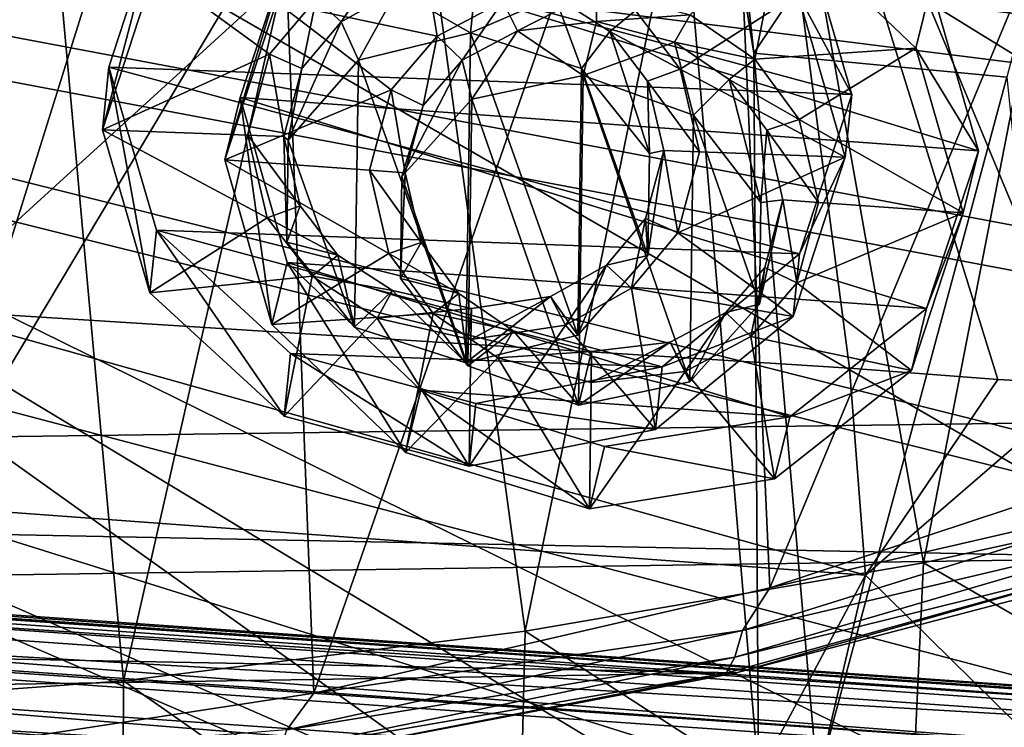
# Model space of a CAD drawing. Header units: metres. Extents: x -1004 to 0, y -808 to 0.
# Tile 135 of 160: x -366 to -308, y -121 to -80. Entities that reach past the tile are written whole.
import ezdxf

# ---------------------------------------------------------------- set-up
doc = ezdxf.new("R2010")
doc.units = ezdxf.units.M

msp = doc.modelspace()

# ---------------------------------------------------------------- linework, layer by layer
at = {"layer": 'None'}
for points in [[(-329.888824, -38.088737, 1930.046631), (-378.607605, -119.60273, 1985.827881), (-382.221283, -31.021881, 1934.762817)], [(-322.60022, -124.122322, 1979.295166), (-378.607605, -119.60273, 1985.827881), (-329.888824, -38.088737, 1930.046631)], [(-322.885803, -81.489136, 1954.172607), (-322.60022, -124.122322, 1979.295166), (-329.888824, -38.088737, 1930.046631)], [(-329.888824, -38.088737, 1930.046631), (-329.803864, -38.102722, 1930.036133), (-322.885803, -81.489136, 1954.172607)], [(-329.803864, -38.102722, 1930.036133), (-327.490509, -38.486088, 1929.765381), (-322.885803, -81.489136, 1954.172607)], [(-322.885803, -81.489136, 1954.172607), (-327.490509, -38.486088, 1929.765381), (-297.666809, -43.873398, 1928.242798)], [(-351.741699, -44.368996, 1507.820435), (-376.558838, -123.533806, 1555.031372), (-378.974548, -39.71484, 1506.693237)], [(-322.885803, -81.489136, 1954.172607), (-297.666809, -43.873398, 1928.242798), (-307.902313, -82.908188, 1952.266235)], [(-348.900391, -119.331909, 1551.006836), (-376.558838, -123.533806, 1555.031372), (-351.741699, -44.368996, 1507.820435)], [(-324.765137, -50.017815, 1509.10791), (-348.900391, -119.331909, 1551.006836), (-351.741699, -44.368996, 1507.820435)], [(-321.921265, -113.105431, 1545.40979), (-348.900391, -119.331909, 1551.006836), (-324.765137, -50.017815, 1509.10791)], [(-298.321289, -56.500305, 1510.757568), (-321.921265, -113.105431, 1545.40979), (-324.765137, -50.017815, 1509.10791)], [(-387.05249, -52.26717, 179.74173), (-366.171051, -52.26717, 181.828079), (-383.947571, -120.332489, 187.140167)], [(-366.171051, -52.26717, 181.828079), (-360.168396, -118.592033, 189.773727), (-383.947571, -120.332489, 187.140167)], [(-376.130707, -52.26717, 2033.806885), (-372.22702, -96.644707, 2025.778931), (-323.517303, -52.26717, 2030.046021)], [(-372.22702, -96.644707, 2025.778931), (-317.222504, -100.118637, 2020.946167), (-323.517303, -52.26717, 2030.046021)], [(-366.171051, -52.26717, 181.828079), (-345.062103, -52.26717, 185.403137), (-360.168396, -118.592033, 189.773727)], [(-345.062103, -52.26717, 185.403137), (-336.40332, -115.66851, 194.224075), (-360.168396, -118.592033, 189.773727)], [(-345.062103, -52.26717, 185.403137), (-323.424683, -52.26717, 190.665115), (-336.40332, -115.66851, 194.224075)], [(-323.424683, -52.26717, 190.665115), (-312.841736, -111.61409, 200.455399), (-336.40332, -115.66851, 194.224075)], [(-308.442505, -100.78614, 2019.896606), (-303.170807, -101.056534, 2019.255127), (-323.517303, -52.26717, 2030.046021)], [(-303.170807, -101.056534, 2019.255127), (-289.312134, -100.438484, 2017.681763), (-323.517303, -52.26717, 2030.046021)], [(-323.517303, -52.26717, 2030.046021), (-289.312134, -100.438484, 2017.681763), (-271.142548, -52.26717, 2023.785889)], [(-323.517303, -52.26717, 2030.046021), (-317.222504, -100.118637, 2020.946167), (-308.442505, -100.78614, 2019.896606)], [(-323.424683, -52.26717, 190.665115), (-301.283936, -52.26717, 197.828186), (-312.841736, -111.61409, 200.455399)], [(-301.283936, -52.26717, 197.828186), (-289.953552, -106.590332, 208.299179), (-312.841736, -111.61409, 200.455399)], [(-295.983002, -104.537399, 1538.428955), (-321.921265, -113.105431, 1545.40979), (-298.321289, -56.500305, 1510.757568)], [(-594.247375, -171.585114, 661.909546), (-196.308548, -147.470947, 662.541565), (-531.962463, -59.26767, 664.851257)], [(-196.308548, -147.470947, 662.541565), (-191.884094, -88.40519, 664.088562), (-531.962463, -59.26767, 664.851257)], [(-531.962463, -59.26767, 664.851257), (-191.884094, -88.40519, 664.088562), (-202.874207, -76.227615, 664.407471)], [(-615.470276, -72.550049, 1606.88501), (-591.933105, -85.384491, 1606.548584), (-341.576477, -63.148872, 1607.130249)], [(-591.933105, -85.384491, 1606.548584), (-332.205414, -66.348167, 1607.047974), (-341.576477, -63.148872, 1607.130249)], [(-591.933105, -85.384491, 1606.548584), (-567.294678, -96.737617, 1606.251099), (-332.205414, -66.348167, 1607.047974)], [(-567.294678, -96.737617, 1606.251099), (-541.695801, -106.479683, 1605.995728), (-332.205414, -66.348167, 1607.047974)], [(-332.205414, -66.348167, 1607.047974), (-541.695801, -106.479683, 1605.995728), (-272.857819, -102.921715, 1606.087891)], [(-272.857819, -102.921715, 1606.087891), (-246.948975, -94.762154, 1606.301514), (-332.205414, -66.348167, 1607.047974)], [(-246.948975, -94.762154, 1606.301514), (-225.76767, -79.417076, 1606.705933), (-332.205414, -66.348167, 1607.047974)], [(-307.902313, -82.908188, 1952.266235), (-319.120483, -124.470184, 1978.742554), (-322.885803, -81.489136, 1954.172607)], [(-319.120483, -124.470184, 1978.742554), (-322.60022, -124.122322, 1979.295166), (-322.885803, -81.489136, 1954.172607)], [(-303.635834, -124.783379, 1976.071655), (-319.120483, -124.470184, 1978.742554), (-307.902313, -82.908188, 1952.266235)], [(-372.22702, -96.644707, 2025.778931), (-373.720337, -108.123314, 2005.617065), (-316.263245, -112.357918, 1999.483887)], [(-317.222504, -100.118637, 2020.946167), (-372.22702, -96.644707, 2025.778931), (-316.263245, -112.357918, 1999.483887)], [(-316.263245, -112.357918, 1999.483887), (-308.442505, -100.78614, 2019.896606), (-317.222504, -100.118637, 2020.946167)], [(-303.170807, -101.056534, 2019.255127), (-308.442505, -100.78614, 2019.896606), (-316.263245, -112.357918, 1999.483887)], [(-303.635834, -124.783379, 1976.071655), (-303.170807, -101.056534, 2019.255127), (-316.263245, -112.357918, 1999.483887)], [(-541.695801, -106.479683, 1605.995728), (-297.964813, -111.31955, 1605.86792), (-272.857819, -102.921715, 1606.087891)], [(-321.921265, -113.105431, 1545.40979), (-295.983002, -104.537399, 1538.428955), (-297.273773, -107.424042, 1555.789795)], [(-541.695801, -106.479683, 1605.995728), (-515.296631, -114.499153, 1605.785522), (-297.964813, -111.31955, 1605.86792)], [(-289.953552, -106.590332, 208.299179), (-290.647888, -124.47464, 209.90213), (-312.841736, -111.61409, 200.455399)], [(-321.921265, -113.105431, 1545.40979), (-297.273773, -107.424042, 1555.789795), (-323.551117, -115.618164, 1561.07251)], [(-323.551117, -115.618164, 1561.07251), (-297.273773, -107.424042, 1555.789795), (-297.739502, -109.526161, 1572.967529)], [(-378.607605, -119.60273, 1985.827881), (-322.60022, -124.122322, 1979.295166), (-373.720337, -108.123314, 2005.617065)], [(-373.720337, -108.123314, 2005.617065), (-322.60022, -124.122322, 1979.295166), (-316.263245, -112.357918, 1999.483887)], [(-323.551117, -115.618164, 1561.07251), (-297.739502, -109.526161, 1572.967529), (-324.006104, -117.193779, 1576.527832)], [(-324.006104, -117.193779, 1576.527832), (-297.739502, -109.526161, 1572.967529), (-298.352905, -110.877457, 1590.216187)], [(-324.521667, -118.131798, 1592.032471), (-298.352905, -110.877457, 1590.216187), (-323.931244, -118.120049, 1605.689819)], [(-324.006104, -117.193779, 1576.527832), (-298.352905, -110.877457, 1590.216187), (-324.521667, -118.131798, 1592.032471)], [(-323.931244, -118.120049, 1605.689819), (-298.352905, -110.877457, 1590.216187), (-297.964813, -111.31955, 1605.86792)], [(-515.296631, -114.499153, 1605.785522), (-323.931244, -118.120049, 1605.689819), (-297.964813, -111.31955, 1605.86792)], [(-312.841736, -111.61409, 200.455399), (-313.708252, -130.293961, 202.135513), (-336.40332, -115.66851, 194.224075)], [(-290.647888, -124.47464, 209.90213), (-313.708252, -130.293961, 202.135513), (-312.841736, -111.61409, 200.455399)], [(-322.60022, -124.122322, 1979.295166), (-319.120483, -124.470184, 1978.742554), (-316.263245, -112.357918, 1999.483887)], [(-316.263245, -112.357918, 1999.483887), (-319.120483, -124.470184, 1978.742554), (-303.635834, -124.783379, 1976.071655)], [(-348.900391, -119.331909, 1551.006836), (-321.921265, -113.105431, 1545.40979), (-323.551117, -115.618164, 1561.07251)], [(-515.296631, -114.499153, 1605.785522), (-488.273682, -120.706161, 1605.622803), (-323.931244, -118.120049, 1605.689819)], [(-269.723572, -114.469421, 251.47937), (-314.66626, -125.307808, 251.47937), (-268.776398, -117.699387, 219.074127)], [(-269.723572, -114.469421, 251.47937), (-281.736053, -117.199364, 257.069885), (-314.66626, -125.307808, 251.47937)], [(-336.40332, -115.66851, 194.224075), (-336.881165, -134.861221, 196.108551), (-360.168396, -118.592033, 189.773727)], [(-348.900391, -119.331909, 1551.006836), (-323.551117, -115.618164, 1561.07251), (-350.509216, -121.497948, 1565.234985)], [(-350.509216, -121.497948, 1565.234985), (-323.551117, -115.618164, 1561.07251), (-324.006104, -117.193779, 1576.527832)], [(-313.708252, -130.293961, 202.135513), (-336.881165, -134.861221, 196.108551), (-336.40332, -115.66851, 194.224075)], [(-350.509216, -121.497948, 1565.234985), (-324.006104, -117.193779, 1576.527832), (-350.915833, -122.70134, 1579.330322)], [(-350.915833, -122.70134, 1579.330322), (-324.006104, -117.193779, 1576.527832), (-324.521667, -118.131798, 1592.032471)], [(-281.736053, -117.199364, 257.069885), (-308.413422, -122.939339, 261.940674), (-314.66626, -125.307808, 251.47937)], [(-308.413422, -122.939339, 261.940674), (-281.736053, -117.199364, 257.069885), (-307.274902, -141.15773, 265.36673)], [(-488.273682, -120.706161, 1605.622803), (-350.605621, -123.212776, 1605.556519), (-323.931244, -118.120049, 1605.689819)], [(-351.324707, -123.363029, 1593.460815), (-324.521667, -118.131798, 1592.032471), (-350.605621, -123.212776, 1605.556519)], [(-350.915833, -122.70134, 1579.330322), (-324.521667, -118.131798, 1592.032471), (-351.324707, -123.363029, 1593.460815)], [(-350.605621, -123.212776, 1605.556519), (-324.521667, -118.131798, 1592.032471), (-323.931244, -118.120049, 1605.689819)], [(-268.776398, -117.699387, 219.074127), (-314.66626, -125.307808, 251.47937), (-290.647888, -124.47464, 209.90213)], [(-360.168396, -118.592033, 189.773727), (-360.24765, -138.152222, 191.800507), (-383.947571, -120.332489, 187.140167)], [(-336.881165, -134.861221, 196.108551), (-360.24765, -138.152222, 191.800507), (-360.168396, -118.592033, 189.773727)], [(-376.558838, -123.533806, 1555.031372), (-348.900391, -119.331909, 1551.006836), (-350.509216, -121.497948, 1565.234985)], [(-360.24765, -138.152222, 191.800507), (-383.939728, -140.139313, 189.216461), (-383.947571, -120.332489, 187.140167)], [(-488.273682, -120.706161, 1605.622803), (-460.815948, -125.03537, 1605.509277), (-350.605621, -123.212776, 1605.556519)]]:
    msp.add_3dface(points, dxfattribs=at)
at = {"layer": 'None012310'}
for points in [[(-183.245575, -194.333847, 2169.999756), (-102.282211, -155.084702, 2143.836426), (-502.018646, -55.05748, 2077.158447)], [(-102.282211, -155.084702, 2143.836426), (-85.649628, -133.430511, 2129.401611), (-502.018646, -55.05748, 2077.158447)], [(-502.018646, -55.05748, 2077.158447), (-85.649628, -133.430511, 2129.401611), (-71.919212, -108.316185, 2112.660645)], [(-71.919212, -108.316185, 2112.660645), (-61.463383, -80.740639, 2094.278809), (-502.018646, -55.05748, 2077.158447)], [(-61.463383, -80.740639, 2094.278809), (-55.064697, -55.05748, 2077.158447), (-502.018646, -55.05748, 2077.158447)], [(-502.018646, -55.05748, 2077.158447), (-502.018646, -194.333847, 2169.999756), (-183.245575, -194.333847, 2169.999756)], [(-502.018646, -195.279739, 2167.143799), (-502.018646, -57.672649, 2075.415039), (-183.245575, -195.279739, 2167.143799)], [(-502.018646, -57.672649, 2075.415039), (-104.109055, -156.91658, 2141.570801), (-183.245575, -195.279739, 2167.143799)], [(-57.675217, -57.672649, 2075.415039), (-64.179741, -84.149132, 2093.064209), (-502.018646, -57.672649, 2075.415039)], [(-64.179741, -84.149132, 2093.064209), (-74.454552, -111.255226, 2111.133057), (-502.018646, -57.672649, 2075.415039)], [(-502.018646, -57.672649, 2075.415039), (-74.454552, -111.255226, 2111.133057), (-87.850006, -135.748581, 2127.460449)], [(-87.850006, -135.748581, 2127.460449), (-104.109055, -156.91658, 2141.570801), (-502.018646, -57.672649, 2075.415039)]]:
    msp.add_3dface(points, dxfattribs=at)
at = {"layer": 'None012314'}
for points in [[(-233.311279, -124.02623, 1633.36084), (-632.336914, -96.123642, 1633.36084), (-632.397461, -96.989761, 1638.284912)], [(-632.336914, -96.123642, 1633.36084), (-233.311279, -124.02623, 1633.36084), (-572.498474, -100.529236, 1632.846069)], [(-233.371841, -124.892357, 1638.284912), (-632.397461, -96.989761, 1638.284912), (-632.72522, -101.676781, 1639.994995)], [(-233.371841, -124.892357, 1638.284912), (-233.311279, -124.02623, 1633.36084), (-632.397461, -96.989761, 1638.284912)], [(-632.931824, -104.631546, 1631.857056), (-632.604065, -99.944534, 1630.146973), (-233.906204, -132.534134, 1631.857056)], [(-632.604065, -99.944534, 1630.146973), (-233.578461, -127.847122, 1630.146973), (-233.906204, -132.534134, 1631.857056)], [(-632.604065, -99.944534, 1630.146973), (-572.712219, -103.585953, 1630.274902), (-293.394257, -123.117767, 1630.274902)], [(-632.604065, -99.944534, 1630.146973), (-293.394257, -123.117767, 1630.274902), (-233.578461, -127.847122, 1630.146973)], [(-233.311279, -124.02623, 1633.36084), (-293.180511, -120.06105, 1632.846069), (-572.498474, -100.529236, 1632.846069)], [(-572.498474, -100.529236, 1632.846069), (-293.180511, -120.06105, 1632.846069), (-571.109802, -100.93853, 1632.306519)], [(-293.180511, -120.06105, 1632.846069), (-294.612518, -120.273216, 1632.306519), (-571.109802, -100.93853, 1632.306519)], [(-571.109802, -100.93853, 1632.306519), (-294.612518, -120.273216, 1632.306519), (-570.591492, -101.929459, 1631.240723)], [(-233.6996, -129.579376, 1639.994995), (-632.72522, -101.676781, 1639.994995), (-632.992371, -105.497673, 1636.781006)], [(-233.6996, -129.579376, 1639.994995), (-233.371841, -124.892357, 1638.284912), (-632.72522, -101.676781, 1639.994995)], [(-572.712219, -103.585953, 1630.274902), (-570.591492, -101.929459, 1631.240723), (-293.394257, -123.117767, 1630.274902)], [(-293.394257, -123.117767, 1630.274902), (-570.591492, -101.929459, 1631.240723), (-295.263763, -121.182266, 1631.240723)], [(-570.591492, -101.929459, 1631.240723), (-294.612518, -120.273216, 1632.306519), (-295.263763, -121.182266, 1631.240723)], [(-632.992371, -105.497673, 1636.781006), (-632.931824, -104.631546, 1631.857056), (-233.966782, -133.400269, 1636.781006)], [(-632.931824, -104.631546, 1631.857056), (-233.906204, -132.534134, 1631.857056), (-233.966782, -133.400269, 1636.781006)], [(-233.966782, -133.400269, 1636.781006), (-233.6996, -129.579376, 1639.994995), (-632.992371, -105.497673, 1636.781006)]]:
    msp.add_3dface(points, dxfattribs=at)
at = {"layer": 'None012329'}
for points in [[(-351.10672, -78.481949, 1952.334961), (-343.014374, -72.080841, 1947.515625), (-341.605927, -80.500221, 1952.152588)], [(-343.014374, -72.080841, 1947.515625), (-337.718414, -78.43782, 1950.419067), (-341.605927, -80.500221, 1952.152588)], [(-326.646484, -79.234276, 1949.31311), (-321.179169, -73.651543, 1945.334351), (-322.826172, -81.851135, 1950.276611)], [(-321.179169, -73.651543, 1945.334351), (-313.287079, -81.202477, 1948.557007), (-322.826172, -81.851135, 1950.276611)], [(-313.287079, -81.202477, 1948.557007), (-321.179169, -73.651543, 1945.334351), (-312.382172, -77.521812, 1954.965088)], [(-353.263977, -84.120277, 1964.528076), (-350.201843, -74.801285, 1958.743042), (-354.168884, -87.800941, 1958.120117)], [(-350.201843, -74.801285, 1958.743042), (-351.10672, -78.481949, 1952.334961), (-354.168884, -87.800941, 1958.120117)], [(-309.593628, -87.261673, 1960.165771), (-350.201843, -74.801285, 1958.743042), (-353.263977, -84.120277, 1964.528076)], [(-309.593628, -87.261673, 1960.165771), (-312.382172, -77.521812, 1954.965088), (-350.201843, -74.801285, 1958.743042)], [(-337.718414, -78.43782, 1950.419067), (-332.167297, -77.7808, 1949.257813), (-336.850586, -80.170349, 1951.291626)], [(-332.167297, -77.7808, 1949.257813), (-332.193726, -79.621773, 1950.31897), (-336.850586, -80.170349, 1951.291626)], [(-332.193726, -79.621773, 1950.31897), (-332.167297, -77.7808, 1949.257813), (-326.646484, -79.234276, 1949.31311)], [(-313.287079, -81.202477, 1948.557007), (-312.382172, -77.521812, 1954.965088), (-309.593628, -87.261673, 1960.165771)], [(-354.168884, -87.800941, 1958.120117), (-351.10672, -78.481949, 1952.334961), (-344.334656, -83.671303, 1954.359375)], [(-351.10672, -78.481949, 1952.334961), (-341.605927, -80.500221, 1952.152588), (-344.334656, -83.671303, 1954.359375)], [(-341.605927, -80.500221, 1952.152588), (-337.718414, -78.43782, 1950.419067), (-340.133209, -81.909271, 1952.754028)], [(-337.718414, -78.43782, 1950.419067), (-336.850586, -80.170349, 1951.291626), (-340.133209, -81.909271, 1952.754028)], [(-336.850586, -80.170349, 1951.291626), (-332.193726, -79.621773, 1950.31897), (-332.978485, -82.813705, 1944.761841)], [(-327.562225, -80.838501, 1950.363892), (-332.978485, -82.813705, 1944.761841), (-332.193726, -79.621773, 1950.31897)], [(-327.562225, -80.838501, 1950.363892), (-332.193726, -79.621773, 1950.31897), (-326.646484, -79.234276, 1949.31311)], [(-327.562225, -80.838501, 1950.363892), (-326.646484, -79.234276, 1949.31311), (-322.826172, -81.851135, 1950.276611)], [(-340.133209, -81.909271, 1952.754028), (-336.850586, -80.170349, 1951.291626), (-339.56781, -84.207367, 1946.492798)], [(-339.56781, -84.207367, 1946.492798), (-336.850586, -80.170349, 1951.291626), (-332.978485, -82.813705, 1944.761841)], [(-344.334656, -83.671303, 1954.359375), (-341.605927, -80.500221, 1952.152588), (-342.434418, -84.587173, 1954.617065)], [(-341.605927, -80.500221, 1952.152588), (-340.133209, -81.909271, 1952.754028), (-342.434418, -84.587173, 1954.617065)], [(-326.442688, -85.15152, 1945.181763), (-332.978485, -82.813705, 1944.761841), (-327.562225, -80.838501, 1950.363892)], [(-324.336243, -83.045609, 1951.176025), (-327.562225, -80.838501, 1950.363892), (-322.826172, -81.851135, 1950.276611)], [(-324.336243, -83.045609, 1951.176025), (-326.442688, -85.15152, 1945.181763), (-327.562225, -80.838501, 1950.363892)], [(-322.826172, -81.851135, 1950.276611), (-313.287079, -81.202477, 1948.557007), (-320.194, -85.407845, 1951.947876)], [(-313.287079, -81.202477, 1948.557007), (-310.498505, -90.942337, 1953.75769), (-320.194, -85.407845, 1951.947876)], [(-310.498505, -90.942337, 1953.75769), (-313.287079, -81.202477, 1948.557007), (-309.593628, -87.261673, 1960.165771)], [(-343.693665, -88.788261, 1949.706665), (-342.434418, -84.587173, 1954.617065), (-340.133209, -81.909271, 1952.754028)], [(-343.693665, -88.788261, 1949.706665), (-340.133209, -81.909271, 1952.754028), (-339.56781, -84.207367, 1946.492798)], [(-324.336243, -83.045609, 1951.176025), (-322.826172, -81.851135, 1950.276611), (-320.194, -85.407845, 1951.947876)], [(-339.56781, -84.207367, 1946.492798), (-332.978485, -82.813705, 1944.761841), (-333.258301, -102.308853, 1955.999023)], [(-333.258301, -102.308853, 1955.999023), (-332.978485, -82.813705, 1944.761841), (-326.669037, -100.919739, 1954.27063)], [(-332.978485, -82.813705, 1944.761841), (-326.442688, -85.15152, 1945.181763), (-326.669037, -100.919739, 1954.27063)], [(-322.456726, -90.315926, 1947.585205), (-326.442688, -85.15152, 1945.181763), (-324.336243, -83.045609, 1951.176025)], [(-322.116608, -86.048721, 1952.587524), (-324.336243, -83.045609, 1951.176025), (-320.194, -85.407845, 1951.947876)], [(-322.116608, -86.048721, 1952.587524), (-322.456726, -90.315926, 1947.585205), (-324.336243, -83.045609, 1951.176025)], [(-344.334656, -83.671303, 1954.359375), (-345.612976, -88.416405, 1957.265381), (-354.168884, -87.800941, 1958.120117)], [(-345.612976, -88.416405, 1957.265381), (-344.334656, -83.671303, 1954.359375), (-343.503815, -88.568115, 1957.054688)], [(-344.334656, -83.671303, 1954.359375), (-342.434418, -84.587173, 1954.617065), (-343.503815, -88.568115, 1957.054688)], [(-353.263977, -84.120277, 1964.528076), (-354.168884, -87.800941, 1958.120117), (-351.38031, -97.540802, 1963.320679)], [(-350.475433, -93.860138, 1969.72876), (-353.263977, -84.120277, 1964.528076), (-351.38031, -97.540802, 1963.320679)], [(-312.655762, -96.580666, 1965.950806), (-353.263977, -84.120277, 1964.528076), (-350.475433, -93.860138, 1969.72876)], [(-312.655762, -96.580666, 1965.950806), (-309.593628, -87.261673, 1960.165771), (-353.263977, -84.120277, 1964.528076)], [(-343.693665, -88.788261, 1949.706665), (-339.56781, -84.207367, 1946.492798), (-339.794159, -99.975594, 1955.581787)], [(-339.794159, -99.975594, 1955.581787), (-339.56781, -84.207367, 1946.492798), (-333.258301, -102.308853, 1955.999023)], [(-343.503815, -88.568115, 1957.054688), (-342.434418, -84.587173, 1954.617065), (-343.693665, -88.788261, 1949.706665)], [(-326.669037, -100.919739, 1954.27063), (-326.442688, -85.15152, 1945.181763), (-322.543182, -96.338852, 1951.056885)], [(-326.442688, -85.15152, 1945.181763), (-322.456726, -90.315926, 1947.585205), (-322.543182, -96.338852, 1951.056885)], [(-322.116608, -86.048721, 1952.587524), (-320.194, -85.407845, 1951.947876), (-319.054382, -90.326881, 1954.612305)], [(-320.194, -85.407845, 1951.947876), (-310.498505, -90.942337, 1953.75769), (-319.054382, -90.326881, 1954.612305)], [(-322.456726, -90.315926, 1947.585205), (-322.116608, -86.048721, 1952.587524), (-321.163574, -90.17514, 1954.82312)], [(-321.163574, -90.17514, 1954.82312), (-322.116608, -86.048721, 1952.587524), (-319.054382, -90.326881, 1954.612305)], [(-310.498505, -90.942337, 1953.75769), (-309.593628, -87.261673, 1960.165771), (-312.655762, -96.580666, 1965.950806)], [(-345.612976, -88.416405, 1957.265381), (-344.473389, -93.335442, 1959.92981), (-354.168884, -87.800941, 1958.120117)], [(-354.168884, -87.800941, 1958.120117), (-344.473389, -93.335442, 1959.92981), (-351.38031, -97.540802, 1963.320679)], [(-344.473389, -93.335442, 1959.92981), (-345.612976, -88.416405, 1957.265381), (-342.550781, -92.694534, 1959.290283)], [(-345.612976, -88.416405, 1957.265381), (-343.503815, -88.568115, 1957.054688), (-342.550781, -92.694534, 1959.290283)], [(-342.550781, -92.694534, 1959.290283), (-343.503815, -88.568115, 1957.054688), (-343.780121, -94.811188, 1953.178345)], [(-343.780121, -94.811188, 1953.178345), (-343.503815, -88.568115, 1957.054688), (-343.693665, -88.788261, 1949.706665)], [(-343.780121, -94.811188, 1953.178345), (-343.693665, -88.788261, 1949.706665), (-339.794159, -99.975594, 1955.581787)], [(-322.543182, -96.338852, 1951.056885), (-321.163574, -90.17514, 1954.82312), (-322.232971, -94.156082, 1957.26062)], [(-322.543182, -96.338852, 1951.056885), (-322.456726, -90.315926, 1947.585205), (-321.163574, -90.17514, 1954.82312)], [(-322.232971, -94.156082, 1957.26062), (-321.163574, -90.17514, 1954.82312), (-320.332733, -95.071983, 1957.518311)], [(-321.163574, -90.17514, 1954.82312), (-319.054382, -90.326881, 1954.612305), (-320.332733, -95.071983, 1957.518311)], [(-310.498505, -90.942337, 1953.75769), (-320.332733, -95.071983, 1957.518311), (-319.054382, -90.326881, 1954.612305)], [(-310.498505, -90.942337, 1953.75769), (-313.560669, -100.26133, 1959.542725), (-320.332733, -95.071983, 1957.518311)], [(-313.560669, -100.26133, 1959.542725), (-310.498505, -90.942337, 1953.75769), (-312.655762, -96.580666, 1965.950806)], [(-344.473389, -93.335442, 1959.92981), (-342.550781, -92.694534, 1959.290283), (-340.331116, -95.697647, 1960.701782)], [(-340.331116, -95.697647, 1960.701782), (-342.550781, -92.694534, 1959.290283), (-343.780121, -94.811188, 1953.178345)], [(-344.473389, -93.335442, 1959.92981), (-341.841217, -96.892151, 1961.601074), (-351.38031, -97.540802, 1963.320679)], [(-341.841217, -96.892151, 1961.601074), (-344.473389, -93.335442, 1959.92981), (-340.331116, -95.697647, 1960.701782)], [(-350.475433, -93.860138, 1969.72876), (-351.38031, -97.540802, 1963.320679), (-343.48822, -105.091743, 1966.543335)], [(-342.583313, -101.411079, 1972.951416), (-350.475433, -93.860138, 1969.72876), (-343.48822, -105.091743, 1966.543335)], [(-320.748138, -102.981781, 1970.770142), (-350.475433, -93.860138, 1969.72876), (-342.583313, -101.411079, 1972.951416)], [(-320.748138, -102.981781, 1970.770142), (-312.655762, -96.580666, 1965.950806), (-350.475433, -93.860138, 1969.72876)], [(-324.53418, -96.833984, 1959.123779), (-322.232971, -94.156082, 1957.26062), (-323.061462, -98.243057, 1959.725098)], [(-324.53418, -96.833984, 1959.123779), (-322.543182, -96.338852, 1951.056885), (-322.232971, -94.156082, 1957.26062)], [(-322.232971, -94.156082, 1957.26062), (-320.332733, -95.071983, 1957.518311), (-323.061462, -98.243057, 1959.725098)], [(-340.331116, -95.697647, 1960.701782), (-343.780121, -94.811188, 1953.178345), (-339.794159, -99.975594, 1955.581787)], [(-313.560669, -100.26133, 1959.542725), (-323.061462, -98.243057, 1959.725098), (-320.332733, -95.071983, 1957.518311)], [(-341.841217, -96.892151, 1961.601074), (-340.331116, -95.697647, 1960.701782), (-337.105164, -97.904755, 1961.513916)], [(-337.105164, -97.904755, 1961.513916), (-340.331116, -95.697647, 1960.701782), (-339.794159, -99.975594, 1955.581787)], [(-326.669037, -100.919739, 1954.27063), (-322.543182, -96.338852, 1951.056885), (-324.53418, -96.833984, 1959.123779)], [(-313.560669, -100.26133, 1959.542725), (-312.655762, -96.580666, 1965.950806), (-320.748138, -102.981781, 1970.770142)], [(-351.38031, -97.540802, 1963.320679), (-341.841217, -96.892151, 1961.601074), (-343.48822, -105.091743, 1966.543335)], [(-341.841217, -96.892151, 1961.601074), (-338.020905, -99.50901, 1962.564697), (-343.48822, -105.091743, 1966.543335)], [(-338.020905, -99.50901, 1962.564697), (-341.841217, -96.892151, 1961.601074), (-337.105164, -97.904755, 1961.513916)], [(-327.816772, -98.572906, 1960.58606), (-324.53418, -96.833984, 1959.123779), (-326.948975, -100.305458, 1961.458618)], [(-327.816772, -98.572906, 1960.58606), (-326.669037, -100.919739, 1954.27063), (-324.53418, -96.833984, 1959.123779)], [(-324.53418, -96.833984, 1959.123779), (-323.061462, -98.243057, 1959.725098), (-326.948975, -100.305458, 1961.458618)], [(-337.105164, -97.904755, 1961.513916), (-339.794159, -99.975594, 1955.581787), (-333.258301, -102.308853, 1955.999023)], [(-338.020905, -99.50901, 1962.564697), (-337.105164, -97.904755, 1961.513916), (-332.473633, -99.121483, 1961.558838)], [(-332.473633, -99.121483, 1961.558838), (-337.105164, -97.904755, 1961.513916), (-333.258301, -102.308853, 1955.999023)], [(-321.653015, -106.662445, 1964.362183), (-326.948975, -100.305458, 1961.458618), (-323.061462, -98.243057, 1959.725098)], [(-313.560669, -100.26133, 1959.542725), (-321.653015, -106.662445, 1964.362183), (-323.061462, -98.243057, 1959.725098)], [(-332.473633, -99.121483, 1961.558838), (-333.258301, -102.308853, 1955.999023), (-327.816772, -98.572906, 1960.58606)], [(-333.258301, -102.308853, 1955.999023), (-326.669037, -100.919739, 1954.27063), (-327.816772, -98.572906, 1960.58606)], [(-332.473633, -99.121483, 1961.558838), (-327.816772, -98.572906, 1960.58606), (-332.500061, -100.962479, 1962.619873)], [(-327.816772, -98.572906, 1960.58606), (-326.948975, -100.305458, 1961.458618), (-332.500061, -100.962479, 1962.619873)], [(-343.48822, -105.091743, 1966.543335), (-338.020905, -99.50901, 1962.564697), (-332.607269, -108.430496, 1966.924561)], [(-332.500061, -100.962479, 1962.619873), (-338.020905, -99.50901, 1962.564697), (-332.473633, -99.121483, 1961.558838)], [(-338.020905, -99.50901, 1962.564697), (-332.500061, -100.962479, 1962.619873), (-332.607269, -108.430496, 1966.924561)], [(-332.607269, -108.430496, 1966.924561), (-332.500061, -100.962479, 1962.619873), (-326.948975, -100.305458, 1961.458618)], [(-321.653015, -106.662445, 1964.362183), (-332.607269, -108.430496, 1966.924561), (-326.948975, -100.305458, 1961.458618)], [(-321.653015, -106.662445, 1964.362183), (-313.560669, -100.26133, 1959.542725), (-320.748138, -102.981781, 1970.770142)], [(-342.583313, -101.411079, 1972.951416), (-343.48822, -105.091743, 1966.543335), (-332.607269, -108.430496, 1966.924561)], [(-331.702393, -104.749832, 1973.332642), (-342.583313, -101.411079, 1972.951416), (-332.607269, -108.430496, 1966.924561)], [(-331.702393, -104.749832, 1973.332642), (-320.748138, -102.981781, 1970.770142), (-342.583313, -101.411079, 1972.951416)], [(-321.653015, -106.662445, 1964.362183), (-320.748138, -102.981781, 1970.770142), (-331.702393, -104.749832, 1973.332642)], [(-332.607269, -108.430496, 1966.924561), (-321.653015, -106.662445, 1964.362183), (-331.702393, -104.749832, 1973.332642)]]:
    msp.add_3dface(points, dxfattribs=at)
at = {"layer": 'None012331'}
for points in [[(-361.025208, -82.322105, 1530.214966), (-357.946075, -72.895882, 1524.615601), (-361.412415, -86.02533, 1523.767822)], [(-357.946075, -72.895882, 1524.615601), (-358.333252, -76.599106, 1518.168457), (-361.412415, -86.02533, 1523.767822)], [(-317.088104, -83.933838, 1528.501953), (-357.946075, -72.895882, 1524.615601), (-361.025208, -82.322105, 1530.214966)], [(-317.088104, -83.933838, 1528.501953), (-319.895416, -74.291687, 1523.132202), (-357.946075, -72.895882, 1524.615601)], [(-320.282623, -77.994911, 1516.685059), (-319.895416, -74.291687, 1523.132202), (-317.088104, -83.933838, 1528.501953)], [(-348.7742, -78.284592, 1518.5625), (-344.863373, -76.086029, 1517.064819), (-347.292236, -79.642044, 1519.253296)], [(-344.863373, -76.086029, 1517.064819), (-343.989929, -77.788147, 1517.990112), (-347.292236, -79.642044, 1519.253296)], [(-361.412415, -86.02533, 1523.767822), (-358.333252, -76.599106, 1518.168457), (-351.518982, -81.551231, 1520.60376)], [(-358.333252, -76.599106, 1518.168457), (-348.7742, -78.284592, 1518.5625), (-351.518982, -81.551231, 1520.60376)], [(-343.989929, -77.788147, 1517.990112), (-339.30481, -77.076462, 1517.299927), (-339.640594, -80.287949, 1511.708862)], [(-334.644836, -78.130951, 1517.625732), (-339.640594, -80.287949, 1511.708862), (-339.30481, -77.076462, 1517.299927)], [(-347.292236, -79.642044, 1519.253296), (-343.989929, -77.788147, 1517.990112), (-346.269836, -81.912422, 1513.040161)], [(-346.269836, -81.912422, 1513.040161), (-343.989929, -77.788147, 1517.990112), (-339.640594, -80.287949, 1511.708862)], [(-329.87973, -78.977692, 1517.825928), (-320.282623, -77.994911, 1516.685059), (-327.230896, -82.442192, 1519.65686)], [(-320.282623, -77.994911, 1516.685059), (-317.475311, -87.637062, 1522.054932), (-327.230896, -82.442192, 1519.65686)], [(-317.475311, -87.637062, 1522.054932), (-320.282623, -77.994911, 1516.685059), (-317.088104, -83.933838, 1528.501953)], [(-351.518982, -81.551231, 1520.60376), (-348.7742, -78.284592, 1518.5625), (-349.606995, -82.400543, 1520.976807)], [(-348.7742, -78.284592, 1518.5625), (-347.292236, -79.642044, 1519.253296), (-349.606995, -82.400543, 1520.976807)], [(-333.064545, -82.396828, 1512.525269), (-339.640594, -80.287949, 1511.708862), (-334.644836, -78.130951, 1517.625732)], [(-331.398804, -80.22506, 1518.633667), (-334.644836, -78.130951, 1517.625732), (-329.87973, -78.977692, 1517.825928)], [(-331.398804, -80.22506, 1518.633667), (-333.064545, -82.396828, 1512.525269), (-334.644836, -78.130951, 1517.625732)], [(-331.398804, -80.22506, 1518.633667), (-329.87973, -78.977692, 1517.825928), (-327.230896, -82.442192, 1519.65686)], [(-350.420013, -86.637817, 1516.003662), (-349.606995, -82.400543, 1520.976807), (-347.292236, -79.642044, 1519.253296)], [(-350.420013, -86.637817, 1516.003662), (-347.292236, -79.642044, 1519.253296), (-346.269836, -81.912422, 1513.040161)], [(-346.269836, -81.912422, 1513.040161), (-339.640594, -80.287949, 1511.708862), (-339.91864, -99.792839, 1522.929199)], [(-339.91864, -99.792839, 1522.929199), (-339.640594, -80.287949, 1511.708862), (-333.289429, -98.172928, 1521.600586)], [(-339.640594, -80.287949, 1511.708862), (-333.064545, -82.396828, 1512.525269), (-333.289429, -98.172928, 1521.600586)], [(-329.053375, -87.4216, 1515.170654), (-333.064545, -82.396828, 1512.525269), (-331.398804, -80.22506, 1518.633667)], [(-329.1651, -83.150406, 1520.17981), (-331.398804, -80.22506, 1518.633667), (-327.230896, -82.442192, 1519.65686)], [(-329.1651, -83.150406, 1520.17981), (-329.053375, -87.4216, 1515.170654), (-331.398804, -80.22506, 1518.633667)], [(-351.518982, -81.551231, 1520.60376), (-352.80426, -86.341103, 1523.432251), (-361.412415, -86.02533, 1523.767822)], [(-352.80426, -86.341103, 1523.432251), (-351.518982, -81.551231, 1520.60376), (-350.68222, -86.41893, 1523.349487)], [(-351.518982, -81.551231, 1520.60376), (-349.606995, -82.400543, 1520.976807), (-350.68222, -86.41893, 1523.349487)], [(-350.420013, -86.637817, 1516.003662), (-346.269836, -81.912422, 1513.040161), (-346.494751, -97.688522, 1522.115356)], [(-346.494751, -97.688522, 1522.115356), (-346.269836, -81.912422, 1513.040161), (-339.91864, -99.792839, 1522.929199)], [(-361.025208, -82.322105, 1530.214966), (-361.412415, -86.02533, 1523.767822), (-358.605103, -95.66748, 1529.137695)], [(-358.217896, -91.964256, 1535.584839), (-361.025208, -82.322105, 1530.214966), (-358.605103, -95.66748, 1529.137695)], [(-320.167267, -93.360062, 1534.101318), (-361.025208, -82.322105, 1530.214966), (-358.217896, -91.964256, 1535.584839)], [(-320.167267, -93.360062, 1534.101318), (-317.088104, -83.933838, 1528.501953), (-361.025208, -82.322105, 1530.214966)], [(-350.68222, -86.41893, 1523.349487), (-349.606995, -82.400543, 1520.976807), (-350.420013, -86.637817, 1516.003662)], [(-333.289429, -98.172928, 1521.600586), (-333.064545, -82.396828, 1512.525269), (-329.139282, -93.44754, 1518.637085)], [(-333.064545, -82.396828, 1512.525269), (-329.053375, -87.4216, 1515.170654), (-329.139282, -93.44754, 1518.637085)], [(-329.1651, -83.150406, 1520.17981), (-327.230896, -82.442192, 1519.65686), (-326.083466, -87.321297, 1522.390503)], [(-327.230896, -82.442192, 1519.65686), (-317.475311, -87.637062, 1522.054932), (-326.083466, -87.321297, 1522.390503)], [(-328.205505, -87.243439, 1522.473267), (-329.1651, -83.150406, 1520.17981), (-326.083466, -87.321297, 1522.390503)], [(-329.053375, -87.4216, 1515.170654), (-329.1651, -83.150406, 1520.17981), (-328.205505, -87.243439, 1522.473267)], [(-317.475311, -87.637062, 1522.054932), (-317.088104, -83.933838, 1528.501953), (-320.167267, -93.360062, 1534.101318)], [(-352.80426, -86.341103, 1523.432251), (-351.65683, -91.2202, 1526.165894), (-361.412415, -86.02533, 1523.767822)], [(-361.412415, -86.02533, 1523.767822), (-351.65683, -91.2202, 1526.165894), (-358.605103, -95.66748, 1529.137695)], [(-351.65683, -91.2202, 1526.165894), (-352.80426, -86.341103, 1523.432251), (-349.722626, -90.511955, 1525.642944)], [(-352.80426, -86.341103, 1523.432251), (-350.68222, -86.41893, 1523.349487), (-349.722626, -90.511955, 1525.642944)], [(-349.722626, -90.511955, 1525.642944), (-350.68222, -86.41893, 1523.349487), (-350.50592, -92.66375, 1519.470093)], [(-350.50592, -92.66375, 1519.470093), (-350.68222, -86.41893, 1523.349487), (-350.420013, -86.637817, 1516.003662)], [(-350.50592, -92.66375, 1519.470093), (-350.420013, -86.637817, 1516.003662), (-346.494751, -97.688522, 1522.115356)], [(-329.280731, -91.261826, 1524.845947), (-328.205505, -87.243439, 1522.473267), (-327.368713, -92.11116, 1525.218994)], [(-329.139282, -93.44754, 1518.637085), (-328.205505, -87.243439, 1522.473267), (-329.280731, -91.261826, 1524.845947)], [(-329.139282, -93.44754, 1518.637085), (-329.053375, -87.4216, 1515.170654), (-328.205505, -87.243439, 1522.473267)], [(-328.205505, -87.243439, 1522.473267), (-326.083466, -87.321297, 1522.390503), (-327.368713, -92.11116, 1525.218994)], [(-317.475311, -87.637062, 1522.054932), (-327.368713, -92.11116, 1525.218994), (-326.083466, -87.321297, 1522.390503)], [(-317.475311, -87.637062, 1522.054932), (-320.554443, -97.063286, 1527.654297), (-327.368713, -92.11116, 1525.218994)], [(-320.554443, -97.063286, 1527.654297), (-317.475311, -87.637062, 1522.054932), (-320.167267, -93.360062, 1534.101318)], [(-351.65683, -91.2202, 1526.165894), (-349.722626, -90.511955, 1525.642944), (-347.488892, -93.437309, 1527.189087)], [(-347.488892, -93.437309, 1527.189087), (-349.722626, -90.511955, 1525.642944), (-350.50592, -92.66375, 1519.470093)], [(-351.65683, -91.2202, 1526.165894), (-349.007996, -94.6847, 1527.996826), (-358.605103, -95.66748, 1529.137695)], [(-349.007996, -94.6847, 1527.996826), (-351.65683, -91.2202, 1526.165894), (-347.488892, -93.437309, 1527.189087)], [(-331.595459, -94.020325, 1526.569458), (-329.280731, -91.261826, 1524.845947), (-330.113525, -95.377808, 1527.260132)], [(-331.595459, -94.020325, 1526.569458), (-329.139282, -93.44754, 1518.637085), (-329.280731, -91.261826, 1524.845947)], [(-329.280731, -91.261826, 1524.845947), (-327.368713, -92.11116, 1525.218994), (-330.113525, -95.377808, 1527.260132)], [(-358.217896, -91.964256, 1535.584839), (-358.605103, -95.66748, 1529.137695), (-350.663544, -102.941963, 1532.839233)], [(-350.276367, -99.238739, 1539.286377), (-358.217896, -91.964256, 1535.584839), (-350.663544, -102.941963, 1532.839233)], [(-328.3078, -100.044601, 1538.42981), (-358.217896, -91.964256, 1535.584839), (-350.276367, -99.238739, 1539.286377)], [(-328.3078, -100.044601, 1538.42981), (-320.167267, -93.360062, 1534.101318), (-358.217896, -91.964256, 1535.584839)], [(-320.554443, -97.063286, 1527.654297), (-330.113525, -95.377808, 1527.260132), (-327.368713, -92.11116, 1525.218994)], [(-347.488892, -93.437309, 1527.189087), (-350.50592, -92.66375, 1519.470093), (-346.494751, -97.688522, 1522.115356)], [(-349.007996, -94.6847, 1527.996826), (-347.488892, -93.437309, 1527.189087), (-344.242889, -95.531418, 1528.197021)], [(-344.242889, -95.531418, 1528.197021), (-347.488892, -93.437309, 1527.189087), (-346.494751, -97.688522, 1522.115356)], [(-333.289429, -98.172928, 1521.600586), (-329.139282, -93.44754, 1518.637085), (-331.595459, -94.020325, 1526.569458)], [(-320.554443, -97.063286, 1527.654297), (-320.167267, -93.360062, 1534.101318), (-328.3078, -100.044601, 1538.42981)], [(-334.897766, -95.874222, 1527.832642), (-331.595459, -94.020325, 1526.569458), (-334.024353, -97.57637, 1528.757935)], [(-334.897766, -95.874222, 1527.832642), (-333.289429, -98.172928, 1521.600586), (-331.595459, -94.020325, 1526.569458)], [(-331.595459, -94.020325, 1526.569458), (-330.113525, -95.377808, 1527.260132), (-334.024353, -97.57637, 1528.757935)], [(-358.605103, -95.66748, 1529.137695), (-349.007996, -94.6847, 1527.996826), (-350.663544, -102.941963, 1532.839233)], [(-349.007996, -94.6847, 1527.996826), (-345.16391, -97.16774, 1529.192261), (-350.663544, -102.941963, 1532.839233)], [(-345.16391, -97.16774, 1529.192261), (-349.007996, -94.6847, 1527.996826), (-344.242889, -95.531418, 1528.197021)], [(-328.695007, -103.747833, 1531.982788), (-334.024353, -97.57637, 1528.757935), (-330.113525, -95.377808, 1527.260132)], [(-320.554443, -97.063286, 1527.654297), (-328.695007, -103.747833, 1531.982788), (-330.113525, -95.377808, 1527.260132)], [(-344.242889, -95.531418, 1528.197021), (-346.494751, -97.688522, 1522.115356), (-339.91864, -99.792839, 1522.929199)], [(-345.16391, -97.16774, 1529.192261), (-344.242889, -95.531418, 1528.197021), (-339.582916, -96.585907, 1528.522827)], [(-339.582916, -96.585907, 1528.522827), (-344.242889, -95.531418, 1528.197021), (-339.91864, -99.792839, 1522.929199)], [(-339.582916, -96.585907, 1528.522827), (-339.91864, -99.792839, 1522.929199), (-334.897766, -95.874222, 1527.832642)], [(-339.91864, -99.792839, 1522.929199), (-333.289429, -98.172928, 1521.600586), (-334.897766, -95.874222, 1527.832642)], [(-339.582916, -96.585907, 1528.522827), (-334.897766, -95.874222, 1527.832642), (-339.609161, -98.427826, 1529.582397)], [(-334.897766, -95.874222, 1527.832642), (-334.024353, -97.57637, 1528.757935), (-339.609161, -98.427826, 1529.582397)], [(-339.609161, -98.427826, 1529.582397), (-345.16391, -97.16774, 1529.192261), (-339.582916, -96.585907, 1528.522827)], [(-350.663544, -102.941963, 1532.839233), (-345.16391, -97.16774, 1529.192261), (-339.715698, -105.899574, 1533.880615)], [(-345.16391, -97.16774, 1529.192261), (-339.609161, -98.427826, 1529.582397), (-339.715698, -105.899574, 1533.880615)], [(-328.695007, -103.747833, 1531.982788), (-320.554443, -97.063286, 1527.654297), (-328.3078, -100.044601, 1538.42981)], [(-339.715698, -105.899574, 1533.880615), (-339.609161, -98.427826, 1529.582397), (-334.024353, -97.57637, 1528.757935)], [(-328.695007, -103.747833, 1531.982788), (-339.715698, -105.899574, 1533.880615), (-334.024353, -97.57637, 1528.757935)], [(-350.276367, -99.238739, 1539.286377), (-350.663544, -102.941963, 1532.839233), (-339.715698, -105.899574, 1533.880615)], [(-339.328491, -102.19635, 1540.327637), (-350.276367, -99.238739, 1539.286377), (-339.715698, -105.899574, 1533.880615)], [(-339.328491, -102.19635, 1540.327637), (-328.3078, -100.044601, 1538.42981), (-350.276367, -99.238739, 1539.286377)], [(-328.695007, -103.747833, 1531.982788), (-328.3078, -100.044601, 1538.42981), (-339.328491, -102.19635, 1540.327637)], [(-339.715698, -105.899574, 1533.880615), (-328.695007, -103.747833, 1531.982788), (-339.328491, -102.19635, 1540.327637)]]:
    msp.add_3dface(points, dxfattribs=at)
at = {"layer": 'None012349'}
for points in [[(-10, -10, 90), (-502.018646, -625.846375, 90), (-994.037292, -10, 90)], [(-494.003571, -626.560364, 90), (-502.018646, -625.846375, 90), (-10, -10, 90)], [(-485.779327, -628.854126, 90), (-494.003571, -626.560364, 90), (-10, -10, 90)], [(-477.800262, -632.855408, 90), (-485.779327, -628.854126, 90), (-10, -10, 90)], [(-10, -10, 90), (-470.61264, -638.481506, 90), (-477.800262, -632.855408, 90)], [(-217.024689, -763.271118, 90), (-470.61264, -638.481506, 90), (-10, -10, 90)], [(-261.20816, -72.273964, 118.761513), (-310.819183, -74.833893, 118.716827), (-67.63723, -207.428024, 116.40239)], [(-310.819183, -74.833893, 118.716827), (-357.881531, -76.725929, 118.683807), (-65.750778, -245.26564, 115.741936)], [(-67.63723, -207.428024, 116.40239), (-310.819183, -74.833893, 118.716827), (-65.750778, -245.26564, 115.741936)], [(-65.750778, -245.26564, 115.741936), (-357.881531, -76.725929, 118.683807), (-405.341431, -78.099579, 118.659828)], [(-405.341431, -78.099579, 118.659828), (-490.16217, -606.131226, 109.443001), (-63.327908, -322.10611, 114.400681)], [(-63.327908, -322.10611, 114.400681), (-64.299881, -283.837677, 115.068657), (-405.341431, -78.099579, 118.659828)], [(-64.299881, -283.837677, 115.068657), (-65.750778, -245.26564, 115.741936), (-405.341431, -78.099579, 118.659828)]]:
    msp.add_3dface(points, dxfattribs=at)

doc.saveas('drawing.dxf')
